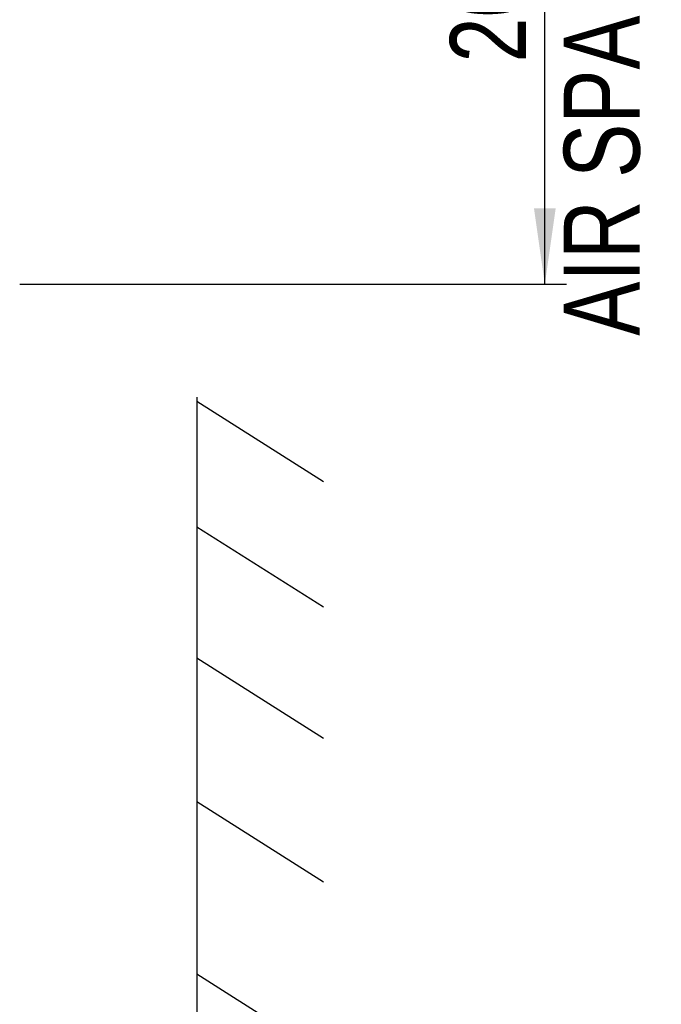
# Model space of a CAD drawing. Extents: x 0 to 420, y 0 to 297.
# Tile 11 of 49: x 88 to 118, y 178 to 223. Entities that reach past the tile are written whole.
import ezdxf

# ---------------------------------------------------------------- set-up
doc = ezdxf.new("R2010")
doc.units = 0
doc.header["$LTSCALE"] = 23.1
doc.layers.get('0').update_dxf_attribs({"linetype": 'CONTINUOUS'})
doc.styles.get("Standard").update_dxf_attribs({"font": 'txt', "width": 0.8})
doc.dimstyles.get("Standard").update_dxf_attribs({"dimtxt": 2.5, "dimasz": 2.5, "dimexe": 1.25, "dimexo": 0.625, "dimtad": 1, "dimcen": 2.5, "dimazin": 3, "dimtfac": 1, "dimtmove": 0, "dimatfit": 3})

# ---------------------------------------------------------------- blocks, each defined once
blk = doc.blocks.new('_FILLED')
at = {"color": 0, "linetype": 'BYBLOCK'}
blk.add_solid([(0, 0), (-1, 0.143), (-1, -0.143)], dxfattribs=at)
blk = doc.blocks.new('*D1')
at = {"color": 2, "linetype": 'CONTINUOUS'}
for p, q in [((97.566, 251.119), (113.608, 251.119)), ((112.608, 251.119), (112.608, 231.093)), ((112.608, 211.067), (112.608, 231.093)), ((88.381, 211.067), (113.608, 211.067))]:
    blk.add_line(p, q, dxfattribs=at)
at = {"color": 2, "linetype": 'CONTINUOUS', "xscale": 3.5, "yscale": 3.5, "zscale": 3.5}
for p, rotation in [((112.608, 251.119), 90), ((112.608, 211.067), 270)]:
    blk.add_blockref('_FILLED', p, dxfattribs=dict(at, rotation=rotation))
at = {"color": 5, "linetype": 'CONTINUOUS', "width": 0.8}
for s, p in [('AIR SPACE OUTLET', (116.983, 208.693)), (' MIN', (111.733, 229.693)), ('200', (111.733, 221.293))]:
    blk.add_text(s, height=3.5, rotation=90, dxfattribs=at).set_placement(p)

msp = doc.modelspace()

# ---------------------------------------------------------------- linework, layer by layer
at = {"color": 7, "linetype": 'CONTINUOUS'}
for p, q in [((96.56, 205.856), (96.548, 120.082)), ((96.56, 205.667), (102.403, 201.965)), ((96.559, 199.883), (102.402, 196.18)), ((96.558, 193.827), (102.402, 190.125)), ((96.557, 187.203), (102.401, 183.501)), ((96.556, 179.255), (102.4, 175.553))]:
    msp.add_line(p, q, dxfattribs=at)

# ---------------------------------------------------------------- dimensions: what is measured, and where the dimension line sits
at = {"color": 2, "linetype": 'CONTINUOUS'}
dim = msp.add_linear_dim(base=(112.608, 211.067), p1=(97.566, 251.119), p2=(88.381, 211.067), angle=270, dimstyle='Standard', dxfattribs=at)
dim.commit()
dim.dimension.update_dxf_attribs({"geometry": '*D1', "text_midpoint": (112.608, 231.093), "dimtype": 128})

doc.saveas('drawing.dxf')
